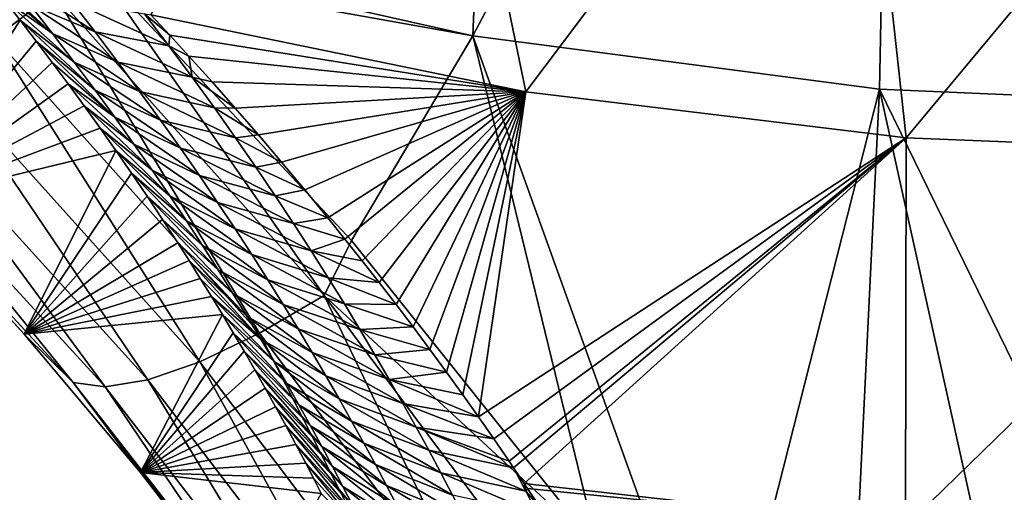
# Model space of a CAD drawing. Header units: metres. Extents: x -99 to 99, y -314 to 25.
# Tile 181 of 256: x 71.03 to 75.27, y -22.04 to -20. Entities that reach past the tile are written whole.
import ezdxf

# ---------------------------------------------------------------- set-up
doc = ezdxf.new("R2010")
doc.units = ezdxf.units.M
doc.layers.add('solid_K2442E1000C35', color=7, linetype='CONTINUOUS')

msp = doc.modelspace()

# ---------------------------------------------------------------- linework, layer by layer
at = {"layer": 'solid_K2442E1000C35'}
for points in [[(71.269867, -19.685225, 105.46331), (72.986351, -20.071373, 105.459549), (73.135078, -16.373915, 106.922951)], [(72.986351, -20.071373, 105.459549), (74.808861, -16.630329, 106.922951), (73.135078, -16.373915, 106.922951)], [(72.986351, -20.071373, 105.459549), (74.736557, -20.300148, 105.459549), (74.808861, -16.630329, 106.922951)], [(74.736557, -20.300148, 105.459549), (76.5, -20.376596, 105.459549), (74.808861, -16.630329, 106.922951)], [(76.5, -20.376596, 105.459549), (76.5, -16.716093, 106.922951), (74.808861, -16.630329, 106.922951)], [(73.214294, -20.311945, 74.414452), (71.599091, -19.979939, 74.400887), (72.769127, -18.154652, 67.748955)], [(73.214294, -20.311945, 74.414452), (72.769127, -18.154652, 67.748955), (74.624939, -18.438951, 67.748955)], [(74.851852, -20.509865, 74.414452), (73.214294, -20.311945, 74.414452), (74.624939, -18.438951, 67.748955)], [(74.851852, -20.509865, 74.414452), (74.624939, -18.438951, 67.748955), (76.5, -18.534044, 67.748955)], [(76.5, -20.575981, 74.414452), (74.851852, -20.509865, 74.414452), (76.5, -18.534044, 67.748955)], [(71.182159, -19.885769, 105.352989), (69.881607, -18.669729, 105.699249), (70.927551, -20.080816, 105.155235)], [(71.36734, -19.781141, 105.432907), (72.986351, -20.071373, 105.459549), (71.269867, -19.685225, 105.46331)], [(71.176422, -20.061625, 75.728111), (70.896469, -19.825922, 75.838493), (70.826324, -19.739233, 75.556816)], [(71.176422, -20.061625, 75.728111), (70.826324, -19.739233, 75.556816), (71.078514, -19.936197, 75.329712)], [(72.345886, -21.187838, 104.879189), (71.36734, -19.781141, 105.432907), (71.182159, -19.885769, 105.352989)], [(71.36734, -19.781141, 105.432907), (72.463806, -20.952137, 105.018547), (72.986351, -20.071373, 105.459549)], [(72.345886, -21.187838, 104.879189), (72.463806, -20.952137, 105.018547), (71.36734, -19.781141, 105.432907)], [(71.176422, -20.061625, 75.728111), (70.966492, -19.913893, 76.129333), (70.896469, -19.825922, 75.838493)], [(70.975929, -19.807859, 74.933464), (71.256073, -19.921898, 74.654732), (71.359268, -20.054363, 75.051018)], [(71.078514, -19.936197, 75.329712), (70.975929, -19.807859, 74.933464), (71.359268, -20.054363, 75.051018)], [(70.533775, -20.78475, 103.397903), (70.966492, -19.913893, 76.129333), (71.036339, -20.003119, 76.430046)], [(71.182159, -19.885769, 105.352989), (70.927551, -20.080816, 105.155235), (72.067154, -21.35088, 104.685028)], [(71.269951, -20.184267, 76.128479), (71.036339, -20.003119, 76.430046), (70.966492, -19.913893, 76.129333)], [(71.269951, -20.184267, 76.128479), (70.966492, -19.913893, 76.129333), (71.176422, -20.061625, 75.728111)], [(72.345886, -21.187838, 104.879189), (71.182159, -19.885769, 105.352989), (72.067154, -21.35088, 104.685028)], [(71.256073, -19.921898, 74.654732), (71.571815, -19.975714, 74.410301), (71.677391, -20.114302, 74.812332)], [(71.359268, -20.054363, 75.051018), (71.256073, -19.921898, 74.654732), (71.677391, -20.114302, 74.812332)], [(71.078514, -19.936197, 75.329712), (71.359268, -20.054363, 75.051018), (71.457603, -20.183681, 75.449196)], [(71.176422, -20.061625, 75.728111), (71.078514, -19.936197, 75.329712), (71.457603, -20.183681, 75.449196)], [(70.533775, -20.78475, 103.397903), (71.036339, -20.003119, 76.430046), (71.105919, -20.093575, 76.741516)], [(71.359367, -20.304239, 76.530647), (71.105919, -20.093575, 76.741516), (71.036339, -20.003119, 76.430046)], [(71.359367, -20.304239, 76.530647), (71.036339, -20.003119, 76.430046), (71.269951, -20.184267, 76.128479)], [(71.571815, -19.975714, 74.410301), (71.599091, -19.979939, 74.400887), (71.680786, -20.068268, 74.642838)], [(71.677391, -20.114302, 74.812332), (71.571815, -19.975714, 74.410301), (71.680786, -20.068268, 74.642838)], [(71.680786, -20.068268, 74.642838), (71.599091, -19.979939, 74.400887), (73.214294, -20.311945, 74.414452)], [(70.533775, -20.78475, 103.397903), (71.105919, -20.093575, 76.741516), (71.175201, -20.185261, 77.063965)], [(70.927551, -20.080816, 105.155235), (70.694901, -20.236217, 104.902847), (71.811157, -21.473423, 104.437187)], [(72.067154, -21.35088, 104.685028), (70.927551, -20.080816, 105.155235), (71.811157, -21.473423, 104.437187)], [(71.444931, -20.421656, 76.934471), (71.175201, -20.185261, 77.063965), (71.105919, -20.093575, 76.741516)], [(71.444931, -20.421656, 76.934471), (71.105919, -20.093575, 76.741516), (71.359367, -20.304239, 76.530647)], [(71.176422, -20.061625, 75.728111), (71.457603, -20.183681, 75.449196), (71.551437, -20.310019, 75.849083)], [(71.269951, -20.184267, 76.128479), (71.176422, -20.061625, 75.728111), (71.551437, -20.310019, 75.849083)], [(71.359268, -20.054363, 75.051018), (71.677391, -20.114302, 74.812332), (71.777786, -20.249418, 75.216026)], [(71.457603, -20.183681, 75.449196), (71.359268, -20.054363, 75.051018), (71.777786, -20.249418, 75.216026)], [(71.677391, -20.114302, 74.812332), (71.680786, -20.068268, 74.642838), (71.762772, -20.157824, 74.892639)], [(71.762772, -20.157824, 74.892639), (71.680786, -20.068268, 74.642838), (73.214294, -20.311945, 74.414452)], [(72.463806, -20.952137, 105.018547), (73.523819, -22.27634, 104.464386), (72.986351, -20.071373, 105.459549)], [(74.046097, -23.01775, 104.118858), (74.736557, -20.300148, 105.459549), (72.986351, -20.071373, 105.459549)], [(73.523819, -22.27634, 104.464386), (74.046097, -23.01775, 104.118858), (72.986351, -20.071373, 105.459549)], [(71.777786, -20.249418, 75.216026), (71.677391, -20.114302, 74.812332), (71.762772, -20.157824, 74.892639)], [(71.862961, -20.26889, 75.209053), (71.762772, -20.157824, 74.892639), (73.214294, -20.311945, 74.414452)], [(71.777786, -20.249418, 75.216026), (71.762772, -20.157824, 74.892639), (71.862961, -20.26889, 75.209053)], [(70.533775, -20.78475, 103.397903), (71.175201, -20.185261, 77.063965), (71.24424, -20.278212, 77.396675)], [(71.444931, -20.421656, 76.934471), (71.24424, -20.278212, 77.396675), (71.175201, -20.185261, 77.063965)], [(71.269951, -20.184267, 76.128479), (71.551437, -20.310019, 75.849083), (71.641045, -20.433504, 76.250557)], [(71.359367, -20.304239, 76.530647), (71.269951, -20.184267, 76.128479), (71.641045, -20.433504, 76.250557)], [(71.457603, -20.183681, 75.449196), (71.777786, -20.249418, 75.216026), (71.873428, -20.381275, 75.621231)], [(71.551437, -20.310019, 75.849083), (71.457603, -20.183681, 75.449196), (71.873428, -20.381275, 75.621231)], [(70.694901, -20.236217, 104.902847), (70.492477, -20.346462, 104.604782), (71.587006, -21.551126, 104.144463)], [(71.811157, -21.473423, 104.437187), (70.694901, -20.236217, 104.902847), (71.587006, -21.551126, 104.144463)], [(71.777786, -20.249418, 75.216026), (71.862961, -20.26889, 75.209053), (71.962967, -20.382044, 75.539322)], [(71.873428, -20.381275, 75.621231), (71.777786, -20.249418, 75.216026), (71.962967, -20.382044, 75.539322)], [(70.533775, -20.78475, 103.397903), (71.24424, -20.278212, 77.396675), (71.312943, -20.372381, 77.740562)], [(71.526894, -20.536623, 77.33979), (71.312943, -20.372381, 77.740562), (71.24424, -20.278212, 77.396675)], [(71.526894, -20.536623, 77.33979), (71.24424, -20.278212, 77.396675), (71.444931, -20.421656, 76.934471)], [(71.359367, -20.304239, 76.530647), (71.641045, -20.433504, 76.250557), (71.7267, -20.554262, 76.653473)], [(71.444931, -20.421656, 76.934471), (71.359367, -20.304239, 76.530647), (71.7267, -20.554262, 76.653473)], [(71.962967, -20.382044, 75.539322), (71.862961, -20.26889, 75.209053), (73.214294, -20.311945, 74.414452)], [(74.046097, -23.01775, 104.118858), (74.564964, -23.828533, 103.714195), (74.736557, -20.300148, 105.459549)], [(74.564964, -23.828533, 103.714195), (75.531693, -23.887354, 103.714195), (74.736557, -20.300148, 105.459549)], [(76.5, -23.906973, 103.714195), (76.5, -20.376596, 105.459549), (74.736557, -20.300148, 105.459549)], [(75.531693, -23.887354, 103.714195), (76.5, -23.906973, 103.714195), (74.736557, -20.300148, 105.459549)], [(70.492477, -20.346462, 104.604782), (70.327461, -20.407637, 104.271606), (71.402641, -21.58123, 103.81723)], [(71.587006, -21.551126, 104.144463), (70.492477, -20.346462, 104.604782), (71.402641, -21.58123, 103.81723)], [(71.551437, -20.310019, 75.849083), (71.873428, -20.381275, 75.621231), (71.964607, -20.510021, 76.027824)], [(71.641045, -20.433504, 76.250557), (71.551437, -20.310019, 75.849083), (71.964607, -20.510021, 76.027824)], [(72.062759, -20.497231, 75.883713), (71.962967, -20.382044, 75.539322), (73.214294, -20.311945, 74.414452)], [(72.162651, -20.614195, 76.24147), (72.062759, -20.497231, 75.883713), (73.214294, -20.311945, 74.414452)], [(72.262291, -20.73308, 76.613907), (72.162651, -20.614195, 76.24147), (73.214294, -20.311945, 74.414452)], [(72.361313, -20.854027, 77.002373), (72.262291, -20.73308, 76.613907), (73.214294, -20.311945, 74.414452)], [(72.435326, -20.945915, 77.30381), (72.361313, -20.854027, 77.002373), (73.214294, -20.311945, 74.414452)], [(72.509209, -21.038721, 77.613724), (72.435326, -20.945915, 77.30381), (73.214294, -20.311945, 74.414452)], [(72.582787, -21.132519, 77.932808), (72.509209, -21.038721, 77.613724), (73.214294, -20.311945, 74.414452)], [(72.655907, -21.227377, 78.261749), (72.582787, -21.132519, 77.932808), (73.214294, -20.311945, 74.414452)], [(72.728416, -21.323345, 78.601181), (72.655907, -21.227377, 78.261749), (73.214294, -20.311945, 74.414452)], [(72.800568, -21.420164, 78.950165), (72.728416, -21.323345, 78.601181), (73.214294, -20.311945, 74.414452)], [(72.872368, -21.51778, 79.30883), (72.800568, -21.420164, 78.950165), (73.214294, -20.311945, 74.414452)], [(72.943642, -21.616276, 79.677994), (72.872368, -21.51778, 79.30883), (73.214294, -20.311945, 74.414452)], [(73.010445, -21.710379, 80.037849), (72.943642, -21.616276, 79.677994), (73.214294, -20.311945, 74.414452)], [(73.010445, -21.710379, 80.037849), (73.214294, -20.311945, 74.414452), (74.851852, -20.509865, 74.414452)], [(70.533775, -20.78475, 103.397903), (71.312943, -20.372381, 77.740562), (71.381203, -20.467714, 78.096634)], [(71.605446, -20.649223, 77.746498), (71.381203, -20.467714, 78.096634), (71.312943, -20.372381, 77.740562)], [(71.605446, -20.649223, 77.746498), (71.312943, -20.372381, 77.740562), (71.526894, -20.536623, 77.33979)], [(71.873428, -20.381275, 75.621231), (71.962967, -20.382044, 75.539322), (72.062759, -20.497231, 75.883713)], [(71.964607, -20.510021, 76.027824), (71.873428, -20.381275, 75.621231), (72.062759, -20.497231, 75.883713)], [(70.327461, -20.407637, 104.271606), (70.205704, -20.417564, 103.915169), (71.26461, -21.562662, 103.467125)], [(70.205704, -20.417564, 103.915169), (70.533775, -20.78475, 103.397903), (71.054771, -21.354353, 103.167702)], [(71.26461, -21.562662, 103.467125), (70.205704, -20.417564, 103.915169), (71.054771, -21.354353, 103.167702)], [(71.402641, -21.58123, 103.81723), (70.327461, -20.407637, 104.271606), (71.26461, -21.562662, 103.467125)], [(71.444931, -20.421656, 76.934471), (71.7267, -20.554262, 76.653473), (71.80867, -20.672422, 77.057724)], [(71.526894, -20.536623, 77.33979), (71.444931, -20.421656, 76.934471), (71.80867, -20.672422, 77.057724)], [(71.641045, -20.433504, 76.250557), (71.964607, -20.510021, 76.027824), (72.051636, -20.635805, 76.435707)], [(71.7267, -20.554262, 76.653473), (71.641045, -20.433504, 76.250557), (72.051636, -20.635805, 76.435707)], [(70.533775, -20.78475, 103.397903), (71.381203, -20.467714, 78.096634), (71.449005, -20.564224, 78.464882)], [(71.680756, -20.759527, 78.15451), (71.449005, -20.564224, 78.464882), (71.381203, -20.467714, 78.096634)], [(71.680756, -20.759527, 78.15451), (71.381203, -20.467714, 78.096634), (71.605446, -20.649223, 77.746498)], [(71.964607, -20.510021, 76.027824), (72.062759, -20.497231, 75.883713), (72.162651, -20.614195, 76.24147)], [(72.051636, -20.635805, 76.435707), (71.964607, -20.510021, 76.027824), (72.162651, -20.614195, 76.24147)], [(73.076477, -21.805367, 80.40847), (73.010445, -21.710379, 80.037849), (74.851852, -20.509865, 74.414452)], [(73.141991, -21.900951, 80.788818), (73.076477, -21.805367, 80.40847), (74.851852, -20.509865, 74.414452)], [(73.161407, -21.92952, 80.903954), (73.141991, -21.900951, 80.788818), (74.851852, -20.509865, 74.414452)], [(73.206978, -21.997068, 81.17897), (73.161407, -21.92952, 80.903954), (74.851852, -20.509865, 74.414452)], [(74.848618, -22.181767, 81.183411), (73.206978, -21.997068, 81.17897), (74.851852, -20.509865, 74.414452)], [(74.848618, -22.181767, 81.183411), (74.851852, -20.509865, 74.414452), (76.5, -20.575981, 74.414452)], [(71.526894, -20.536623, 77.33979), (71.80867, -20.672422, 77.057724), (71.887161, -20.788086, 77.463196)], [(71.605446, -20.649223, 77.746498), (71.526894, -20.536623, 77.33979), (71.887161, -20.788086, 77.463196)], [(71.7267, -20.554262, 76.653473), (72.051636, -20.635805, 76.435707), (72.134789, -20.758772, 76.844772)], [(71.80867, -20.672422, 77.057724), (71.7267, -20.554262, 76.653473), (72.134789, -20.758772, 76.844772)], [(71.054771, -21.354353, 103.167702), (70.533775, -20.78475, 103.397903), (71.449005, -20.564224, 78.464882)], [(71.054771, -21.354353, 103.167702), (71.449005, -20.564224, 78.464882), (71.516418, -20.661949, 78.844688)], [(71.753006, -20.867609, 78.563736), (71.516418, -20.661949, 78.844688), (71.449005, -20.564224, 78.464882)], [(71.753006, -20.867609, 78.563736), (71.449005, -20.564224, 78.464882), (71.680756, -20.759527, 78.15451)], [(76.5, -22.243153, 81.183411), (74.848618, -22.181767, 81.183411), (76.5, -20.575981, 74.414452)], [(72.051636, -20.635805, 76.435707), (72.162651, -20.614195, 76.24147), (72.262291, -20.73308, 76.613907)], [(72.134789, -20.758772, 76.844772), (72.051636, -20.635805, 76.435707), (72.262291, -20.73308, 76.613907)], [(71.054771, -21.354353, 103.167702), (71.516418, -20.661949, 78.844688), (71.58329, -20.760803, 79.237198)], [(71.822365, -20.973539, 78.974068), (71.58329, -20.760803, 79.237198), (71.516418, -20.661949, 78.844688)], [(71.822365, -20.973539, 78.974068), (71.516418, -20.661949, 78.844688), (71.753006, -20.867609, 78.563736)], [(71.605446, -20.649223, 77.746498), (71.887161, -20.788086, 77.463196), (71.962372, -20.901331, 77.869827)], [(71.680756, -20.759527, 78.15451), (71.605446, -20.649223, 77.746498), (71.962372, -20.901331, 77.869827)], [(71.80867, -20.672422, 77.057724), (72.134789, -20.758772, 76.844772), (72.214325, -20.879047, 77.254936)], [(71.887161, -20.788086, 77.463196), (71.80867, -20.672422, 77.057724), (72.214325, -20.879047, 77.254936)], [(71.054771, -21.354353, 103.167702), (71.58329, -20.760803, 79.237198), (71.649498, -20.860693, 79.643578)], [(71.888962, -21.077377, 79.385445), (71.649498, -20.860693, 79.643578), (71.58329, -20.760803, 79.237198)], [(71.888962, -21.077377, 79.385445), (71.58329, -20.760803, 79.237198), (71.822365, -20.973539, 78.974068)], [(71.680756, -20.759527, 78.15451), (71.962372, -20.901331, 77.869827), (72.034462, -21.012241, 78.277527)], [(71.753006, -20.867609, 78.563736), (71.680756, -20.759527, 78.15451), (72.034462, -21.012241, 78.277527)], [(72.134789, -20.758772, 76.844772), (72.262291, -20.73308, 76.613907), (72.361313, -20.854027, 77.002373)], [(72.214325, -20.879047, 77.254936), (72.134789, -20.758772, 76.844772), (72.361313, -20.854027, 77.002373)], [(71.887161, -20.788086, 77.463196), (72.214325, -20.879047, 77.254936), (72.290436, -20.996723, 77.666122)], [(71.962372, -20.901331, 77.869827), (71.887161, -20.788086, 77.463196), (72.290436, -20.996723, 77.666122)], [(72.214325, -20.879047, 77.254936), (72.361313, -20.854027, 77.002373), (72.435326, -20.945915, 77.30381)], [(71.054771, -21.354353, 103.167702), (71.649498, -20.860693, 79.643578), (71.715088, -20.961664, 80.063446)], [(71.952919, -21.179167, 79.797806), (71.715088, -20.961664, 80.063446), (71.649498, -20.860693, 79.643578)], [(71.952919, -21.179167, 79.797806), (71.649498, -20.860693, 79.643578), (71.888962, -21.077377, 79.385445)], [(71.753006, -20.867609, 78.563736), (72.034462, -21.012241, 78.277527), (72.103622, -21.120895, 78.686226)], [(71.822365, -20.973539, 78.974068), (71.753006, -20.867609, 78.563736), (72.103622, -21.120895, 78.686226)], [(72.290436, -20.996723, 77.666122), (72.214325, -20.879047, 77.254936), (72.435326, -20.945915, 77.30381)], [(71.962372, -20.901331, 77.869827), (72.290436, -20.996723, 77.666122), (72.363312, -21.111891, 78.078278)], [(72.034462, -21.012241, 78.277527), (71.962372, -20.901331, 77.869827), (72.363312, -21.111891, 78.078278)], [(71.054771, -21.354353, 103.167702), (71.715088, -20.961664, 80.063446), (71.763893, -21.038126, 80.386887)], [(72.014359, -21.278955, 80.21109), (71.763893, -21.038126, 80.386887), (71.715088, -20.961664, 80.063446)], [(72.014359, -21.278955, 80.21109), (71.715088, -20.961664, 80.063446), (71.952919, -21.179167, 79.797806)], [(71.822365, -20.973539, 78.974068), (72.103622, -21.120895, 78.686226), (72.169991, -21.227365, 79.095848)], [(71.888962, -21.077377, 79.385445), (71.822365, -20.973539, 78.974068), (72.169991, -21.227365, 79.095848)], [(72.290436, -20.996723, 77.666122), (72.435326, -20.945915, 77.30381), (72.509209, -21.038721, 77.613724)], [(72.345886, -21.187838, 104.879189), (73.523819, -22.27634, 104.464386), (72.463806, -20.952137, 105.018547)], [(72.034462, -21.012241, 78.277527), (72.363312, -21.111891, 78.078278), (72.433128, -21.224644, 78.491333)], [(72.103622, -21.120895, 78.686226), (72.034462, -21.012241, 78.277527), (72.433128, -21.224644, 78.491333)], [(72.290436, -20.996723, 77.666122), (72.509209, -21.038721, 77.613724), (72.582787, -21.132519, 77.932808)], [(72.363312, -21.111891, 78.078278), (72.290436, -20.996723, 77.666122), (72.582787, -21.132519, 77.932808)], [(71.054771, -21.354353, 103.167702), (71.763893, -21.038126, 80.386887), (71.812294, -21.115149, 80.718292)], [(72.07338, -21.376793, 80.625244), (71.812294, -21.115149, 80.718292), (71.763893, -21.038126, 80.386887)], [(72.07338, -21.376793, 80.625244), (71.763893, -21.038126, 80.386887), (72.014359, -21.278955, 80.21109)], [(71.888962, -21.077377, 79.385445), (72.169991, -21.227365, 79.095848), (72.233696, -21.331705, 79.506363)], [(71.952919, -21.179167, 79.797806), (71.888962, -21.077377, 79.385445), (72.233696, -21.331705, 79.506363)], [(72.363312, -21.111891, 78.078278), (72.582787, -21.132519, 77.932808), (72.655907, -21.227377, 78.261749)], [(72.433128, -21.224644, 78.491333), (72.363312, -21.111891, 78.078278), (72.655907, -21.227377, 78.261749)], [(71.054771, -21.354353, 103.167702), (71.812294, -21.115149, 80.718292), (71.860207, -21.192671, 81.058243)], [(72.07338, -21.376793, 80.625244), (71.860207, -21.192671, 81.058243), (71.812294, -21.115149, 80.718292)], [(72.103622, -21.120895, 78.686226), (72.433128, -21.224644, 78.491333), (72.500076, -21.335066, 78.90522)], [(72.169991, -21.227365, 79.095848), (72.103622, -21.120895, 78.686226), (72.500076, -21.335066, 78.90522)], [(71.054771, -21.354353, 103.167702), (71.860207, -21.192671, 81.058243), (71.90757, -21.270634, 81.407295)], [(72.130112, -21.472721, 81.040215), (71.90757, -21.270634, 81.407295), (71.860207, -21.192671, 81.058243)], [(72.130112, -21.472721, 81.040215), (71.860207, -21.192671, 81.058243), (72.07338, -21.376793, 80.625244)], [(71.952919, -21.179167, 79.797806), (72.233696, -21.331705, 79.506363), (72.294868, -21.433964, 79.917702)], [(72.014359, -21.278955, 80.21109), (71.952919, -21.179167, 79.797806), (72.294868, -21.433964, 79.917702)], [(72.345886, -21.187838, 104.879189), (72.067154, -21.35088, 104.685028), (73.066963, -22.683254, 104.097412)], [(73.365479, -22.553598, 104.287277), (73.523819, -22.27634, 104.464386), (72.345886, -21.187838, 104.879189)], [(73.365479, -22.553598, 104.287277), (72.345886, -21.187838, 104.879189), (73.066963, -22.683254, 104.097412)], [(72.169991, -21.227365, 79.095848), (72.500076, -21.335066, 78.90522), (72.56427, -21.443216, 79.319908)], [(72.233696, -21.331705, 79.506363), (72.169991, -21.227365, 79.095848), (72.56427, -21.443216, 79.319908)], [(72.433128, -21.224644, 78.491333), (72.655907, -21.227377, 78.261749), (72.728416, -21.323345, 78.601181)], [(72.500076, -21.335066, 78.90522), (72.433128, -21.224644, 78.491333), (72.728416, -21.323345, 78.601181)], [(71.555176, -21.949863, 102.903709), (71.054771, -21.354353, 103.167702), (71.90757, -21.270634, 81.407295)], [(71.555176, -21.949863, 102.903709), (71.90757, -21.270634, 81.407295), (71.954483, -21.349127, 81.764687)], [(72.184631, -21.566774, 81.455956), (71.954483, -21.349127, 81.764687), (71.90757, -21.270634, 81.407295)], [(72.184631, -21.566774, 81.455956), (71.90757, -21.270634, 81.407295), (72.130112, -21.472721, 81.040215)], [(72.014359, -21.278955, 80.21109), (72.294868, -21.433964, 79.917702), (72.353607, -21.534195, 80.329826)], [(72.07338, -21.376793, 80.625244), (72.014359, -21.278955, 80.21109), (72.353607, -21.534195, 80.329826)], [(72.500076, -21.335066, 78.90522), (72.728416, -21.323345, 78.601181), (72.800568, -21.420164, 78.950165)], [(71.26461, -21.562662, 103.467125), (71.054771, -21.354353, 103.167702), (71.555176, -21.949863, 102.903709)], [(71.555176, -21.949863, 102.903709), (71.954483, -21.349127, 81.764687), (72.000954, -21.42816, 82.130302)], [(72.067154, -21.35088, 104.685028), (71.811157, -21.473423, 104.437187), (72.792366, -22.771612, 103.854996)], [(72.237022, -21.658983, 81.872429), (72.000954, -21.42816, 82.130302), (71.954483, -21.349127, 81.764687)], [(72.237022, -21.658983, 81.872429), (71.954483, -21.349127, 81.764687), (72.184631, -21.566774, 81.455956)], [(73.066963, -22.683254, 104.097412), (72.067154, -21.35088, 104.685028), (72.792366, -22.771612, 103.854996)], [(72.233696, -21.331705, 79.506363), (72.56427, -21.443216, 79.319908), (72.625847, -21.549158, 79.735352)], [(72.294868, -21.433964, 79.917702), (72.233696, -21.331705, 79.506363), (72.625847, -21.549158, 79.735352)], [(72.56427, -21.443216, 79.319908), (72.500076, -21.335066, 78.90522), (72.800568, -21.420164, 78.950165)], [(72.07338, -21.376793, 80.625244), (72.353607, -21.534195, 80.329826), (72.410034, -21.632448, 80.742691)], [(72.130112, -21.472721, 81.040215), (72.07338, -21.376793, 80.625244), (72.410034, -21.632448, 80.742691)], [(71.555176, -21.949863, 102.903709), (72.000954, -21.42816, 82.130302), (72.04689, -21.507639, 82.504829)], [(72.287361, -21.749376, 82.289597), (72.04689, -21.507639, 82.504829), (72.000954, -21.42816, 82.130302)], [(72.287361, -21.749376, 82.289597), (72.000954, -21.42816, 82.130302), (72.237022, -21.658983, 81.872429)], [(72.294868, -21.433964, 79.917702), (72.625847, -21.549158, 79.735352), (72.684921, -21.652945, 80.151505)], [(72.353607, -21.534195, 80.329826), (72.294868, -21.433964, 79.917702), (72.684921, -21.652945, 80.151505)], [(72.56427, -21.443216, 79.319908), (72.800568, -21.420164, 78.950165), (72.872368, -21.51778, 79.30883)], [(72.625847, -21.549158, 79.735352), (72.56427, -21.443216, 79.319908), (72.872368, -21.51778, 79.30883)], [(71.811157, -21.473423, 104.437187), (71.587006, -21.551126, 104.144463), (72.551445, -22.815544, 103.568634)], [(72.792366, -22.771612, 103.854996), (71.811157, -21.473423, 104.437187), (72.551445, -22.815544, 103.568634)], [(72.130112, -21.472721, 81.040215), (72.410034, -21.632448, 80.742691), (72.464249, -21.728767, 81.15625)], [(72.184631, -21.566774, 81.455956), (72.130112, -21.472721, 81.040215), (72.464249, -21.728767, 81.15625)], [(71.555176, -21.949863, 102.903709), (72.04689, -21.507639, 82.504829), (72.092186, -21.587473, 82.888954)], [(72.335739, -21.837988, 82.707428), (72.092186, -21.587473, 82.888954), (72.04689, -21.507639, 82.504829)], [(72.335739, -21.837988, 82.707428), (72.04689, -21.507639, 82.504829), (72.287361, -21.749376, 82.289597)], [(72.353607, -21.534195, 80.329826), (72.684921, -21.652945, 80.151505), (72.741623, -21.754637, 80.568336)], [(72.410034, -21.632448, 80.742691), (72.353607, -21.534195, 80.329826), (72.741623, -21.754637, 80.568336)], [(72.625847, -21.549158, 79.735352), (72.872368, -21.51778, 79.30883), (72.943642, -21.616276, 79.677994)], [(71.26461, -21.562662, 103.467125), (71.555176, -21.949863, 102.903709), (72.033829, -22.571262, 102.604774)], [(72.203346, -22.765518, 102.90593), (71.26461, -21.562662, 103.467125), (72.033829, -22.571262, 102.604774)], [(71.402641, -21.58123, 103.81723), (71.26461, -21.562662, 103.467125), (72.203346, -22.765518, 102.90593)], [(71.587006, -21.551126, 104.144463), (71.402641, -21.58123, 103.81723), (72.35276, -22.813492, 103.248489)], [(72.551445, -22.815544, 103.568634), (71.587006, -21.551126, 104.144463), (72.35276, -22.813492, 103.248489)], [(72.184631, -21.566774, 81.455956), (72.464249, -21.728767, 81.15625), (72.516335, -21.823183, 81.570473)], [(72.237022, -21.658983, 81.872429), (72.184631, -21.566774, 81.455956), (72.516335, -21.823183, 81.570473)], [(72.625847, -21.549158, 79.735352), (72.943642, -21.616276, 79.677994), (73.010445, -21.710379, 80.037849)], [(72.684921, -21.652945, 80.151505), (72.625847, -21.549158, 79.735352), (73.010445, -21.710379, 80.037849)], [(72.35276, -22.813492, 103.248489), (71.402641, -21.58123, 103.81723), (72.203346, -22.765518, 102.90593)], [(71.555176, -21.949863, 102.903709), (72.092186, -21.587473, 82.888954), (72.136749, -21.667562, 83.283379)], [(72.382217, -21.924845, 83.125877), (72.136749, -21.667562, 83.283379), (72.092186, -21.587473, 82.888954)], [(72.382217, -21.924845, 83.125877), (72.092186, -21.587473, 82.888954), (72.335739, -21.837988, 82.707428)], [(72.237022, -21.658983, 81.872429), (72.516335, -21.823183, 81.570473), (72.566368, -21.915731, 81.985329)], [(72.287361, -21.749376, 82.289597), (72.237022, -21.658983, 81.872429), (72.566368, -21.915731, 81.985329)], [(72.410034, -21.632448, 80.742691), (72.741623, -21.754637, 80.568336), (72.796059, -21.854282, 80.985802)], [(72.464249, -21.728767, 81.15625), (72.410034, -21.632448, 80.742691), (72.796059, -21.854282, 80.985802)], [(72.684921, -21.652945, 80.151505), (73.010445, -21.710379, 80.037849), (73.076477, -21.805367, 80.40847)], [(72.741623, -21.754637, 80.568336), (72.684921, -21.652945, 80.151505), (73.076477, -21.805367, 80.40847)], [(71.555176, -21.949863, 102.903709), (72.136749, -21.667562, 83.283379), (72.180679, -21.747995, 83.687538)], [(72.426872, -22.00997, 83.544922), (72.180679, -21.747995, 83.687538), (72.136749, -21.667562, 83.283379)], [(72.426872, -22.00997, 83.544922), (72.136749, -21.667562, 83.283379), (72.382217, -21.924845, 83.125877)], [(71.555176, -21.949863, 102.903709), (72.180679, -21.747995, 83.687538), (72.224045, -21.828844, 84.100914)], [(72.469749, -22.093384, 83.964539), (72.224045, -21.828844, 84.100914), (72.180679, -21.747995, 83.687538)], [(72.469749, -22.093384, 83.964539), (72.180679, -21.747995, 83.687538), (72.426872, -22.00997, 83.544922)], [(72.464249, -21.728767, 81.15625), (72.796059, -21.854282, 80.985802), (72.848305, -21.95192, 81.403877)], [(72.516335, -21.823183, 81.570473), (72.464249, -21.728767, 81.15625), (72.848305, -21.95192, 81.403877)], [(72.287361, -21.749376, 82.289597), (72.566368, -21.915731, 81.985329), (72.614433, -22.006443, 82.400787)], [(72.335739, -21.837988, 82.707428), (72.287361, -21.749376, 82.289597), (72.614433, -22.006443, 82.400787)], [(72.741623, -21.754637, 80.568336), (73.076477, -21.805367, 80.40847), (73.141991, -21.900951, 80.788818)], [(72.741623, -21.754637, 80.568336), (73.141991, -21.900951, 80.788818), (73.161407, -21.92952, 80.903954)], [(72.796059, -21.854282, 80.985802), (72.741623, -21.754637, 80.568336), (73.161407, -21.92952, 80.903954)], [(71.555176, -21.949863, 102.903709), (72.224045, -21.828844, 84.100914), (72.266716, -21.909967, 84.5243)], [(72.51091, -22.175104, 84.384697), (72.266716, -21.909967, 84.5243), (72.224045, -21.828844, 84.100914)], [(72.51091, -22.175104, 84.384697), (72.224045, -21.828844, 84.100914), (72.469749, -22.093384, 83.964539)], [(72.516335, -21.823183, 81.570473), (72.848305, -21.95192, 81.403877), (72.89846, -22.047586, 81.82254)], [(72.566368, -21.915731, 81.985329), (72.516335, -21.823183, 81.570473), (72.89846, -22.047586, 81.82254)], [(72.335739, -21.837988, 82.707428), (72.614433, -22.006443, 82.400787), (72.660606, -22.095354, 82.816826)], [(72.382217, -21.924845, 83.125877), (72.335739, -21.837988, 82.707428), (72.660606, -22.095354, 82.816826)], [(72.796059, -21.854282, 80.985802), (73.161407, -21.92952, 80.903954), (73.213989, -22.030302, 81.326408)], [(72.848305, -21.95192, 81.403877), (72.796059, -21.854282, 80.985802), (73.213989, -22.030302, 81.326408)], [(71.555176, -21.949863, 102.903709), (72.266716, -21.909967, 84.5243), (72.30027, -21.974968, 84.870766)], [(72.550415, -22.255154, 84.805374), (72.30027, -21.974968, 84.870766), (72.266716, -21.909967, 84.5243)], [(72.550415, -22.255154, 84.805374), (72.266716, -21.909967, 84.5243), (72.51091, -22.175104, 84.384697)], [(72.566368, -21.915731, 81.985329), (72.89846, -22.047586, 81.82254), (72.946594, -22.141319, 82.241753)], [(72.614433, -22.006443, 82.400787), (72.566368, -21.915731, 81.985329), (72.946594, -22.141319, 82.241753)], [(71.555176, -21.949863, 102.903709), (72.30027, -21.974968, 84.870766), (72.333229, -22.03998, 85.224594)], [(72.033829, -22.571262, 102.604774), (71.555176, -21.949863, 102.903709), (72.333229, -22.03998, 85.224594)], [(72.382217, -21.924845, 83.125877), (72.660606, -22.095354, 82.816826), (72.704956, -22.182491, 83.233398)], [(72.426872, -22.00997, 83.544922), (72.382217, -21.924845, 83.125877), (72.704956, -22.182491, 83.233398)], [(72.848305, -21.95192, 81.403877), (73.213989, -22.030302, 81.326408), (73.26403, -22.128462, 81.747124)], [(72.89846, -22.047586, 81.82254), (72.848305, -21.95192, 81.403877), (73.26403, -22.128462, 81.747124)], [(73.213989, -22.030302, 81.326408), (73.161407, -21.92952, 80.903954), (73.206978, -21.997068, 81.17897)], [(72.550415, -22.255154, 84.805374), (72.333229, -22.03998, 85.224594), (72.30027, -21.974968, 84.870766)], [(73.221565, -22.018858, 81.268539), (73.206978, -21.997068, 81.17897), (74.848618, -22.181767, 81.183411)], [(73.213989, -22.030302, 81.326408), (73.206978, -21.997068, 81.17897), (73.221565, -22.018858, 81.268539)], [(72.426872, -22.00997, 83.544922), (72.704956, -22.182491, 83.233398), (72.747543, -22.267876, 83.650497)], [(72.469749, -22.093384, 83.964539), (72.426872, -22.00997, 83.544922), (72.747543, -22.267876, 83.650497)], [(72.614433, -22.006443, 82.400787), (72.946594, -22.141319, 82.241753), (72.992805, -22.233158, 82.661499)], [(72.660606, -22.095354, 82.816826), (72.614433, -22.006443, 82.400787), (72.992805, -22.233158, 82.661499)], [(73.213989, -22.030302, 81.326408), (73.221565, -22.018858, 81.268539), (73.275818, -22.100681, 81.608696)], [(73.26403, -22.128462, 81.747124), (73.213989, -22.030302, 81.326408), (73.275818, -22.100681, 81.608696)], [(73.275818, -22.100681, 81.608696), (73.221565, -22.018858, 81.268539), (74.848618, -22.181767, 81.183411)]]:
    msp.add_3dface(points, dxfattribs=at)

doc.saveas('drawing.dxf')
